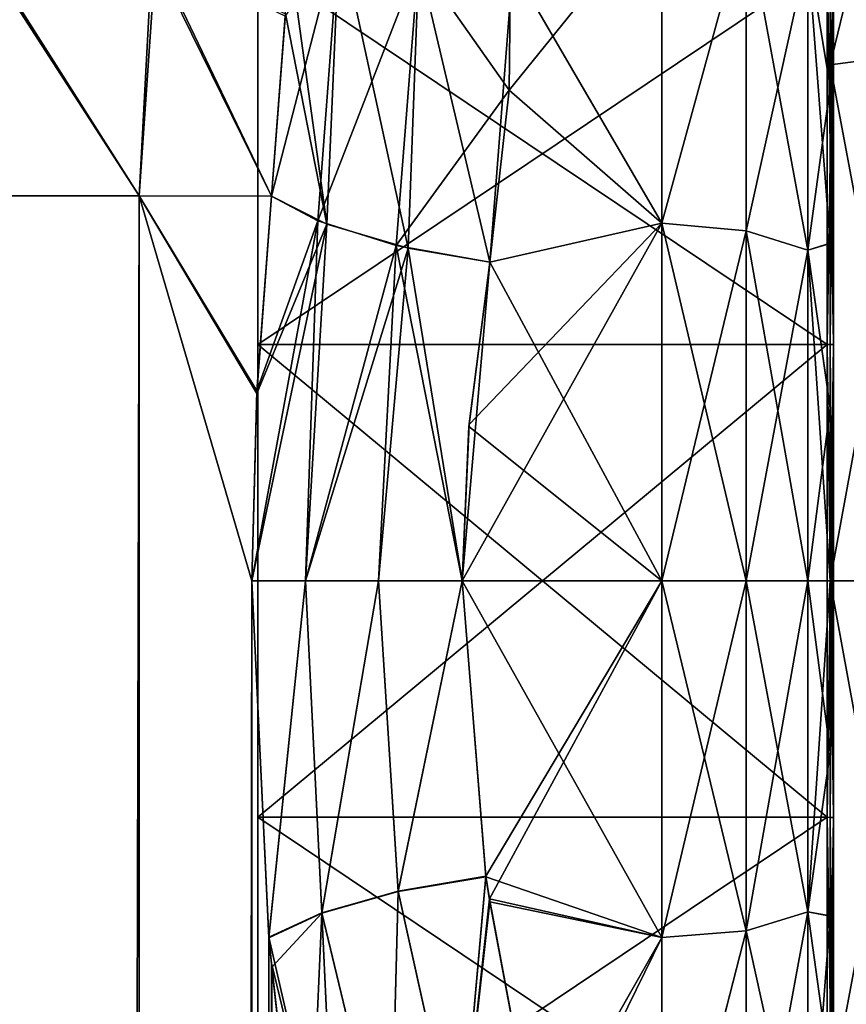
# Model space of a CAD drawing. Extents: x -23 to 470, y -1800 to 0.
# Tile 176 of 181: x 443 to 460, y -37 to -16. Entities that reach past the tile are written whole.
import ezdxf

# ---------------------------------------------------------------- set-up
doc = ezdxf.new("R2010")
doc.units = 0
doc.header["$LTSCALE"] = 41.718519
for name, color, linetype in [('1070', 7, 'CONTINUOUS'), ('1071', 7, 'CONTINUOUS'), ('1072', 7, 'CONTINUOUS'), ('1073', 7, 'CONTINUOUS'), ('1074', 7, 'CONTINUOUS'), ('1075', 7, 'CONTINUOUS'), ('1076', 7, 'CONTINUOUS'), ('1078', 7, 'CONTINUOUS'), ('1079', 7, 'CONTINUOUS'), ('1114', 7, 'CONTINUOUS'), ('1115', 7, 'CONTINUOUS'), ('1119', 7, 'CONTINUOUS'), ('1120', 7, 'CONTINUOUS'), ('1121', 7, 'CONTINUOUS'), ('1123', 7, 'CONTINUOUS'), ('580', 7, 'CONTINUOUS'), ('581', 7, 'CONTINUOUS'), ('582', 7, 'CONTINUOUS'), ('583', 7, 'CONTINUOUS'), ('586', 7, 'CONTINUOUS'), ('587', 7, 'CONTINUOUS'), ('590', 7, 'CONTINUOUS'), ('591', 7, 'CONTINUOUS'), ('762', 7, 'CONTINUOUS'), ('763', 7, 'CONTINUOUS')]:
    doc.layers.add(name, color=color, linetype=linetype)

msp = doc.modelspace()

# ---------------------------------------------------------------- linework, layer by layer
at = {"layer": '1070', "linetype": 'CONTINUOUS'}
for points in [[(460, -14.814, -15.693), (460, -14.822, 15.699), (460, -17.729, -17.74), (460, -14.814, -15.693)], [(460, -14.822, 15.699), (460, -17.735, 17.743), (460, -17.729, -17.74), (460, -14.822, 15.699)], [(460, -17.729, -17.74), (460, -17.735, 17.743), (460, -20.983, -19.26), (460, -17.729, -17.74)], [(460, -17.735, 17.743), (460, -20.987, 19.261), (460, -20.983, -19.26), (460, -17.735, 17.743)], [(460, -20.983, -19.26), (460, -20.987, 19.261), (460, -24.406, -20.18), (460, -20.983, -19.26)], [(460, -20.987, 19.261), (460, -24.408, 20.18), (460, -24.406, -20.18), (460, -20.987, 19.261)], [(460, -24.408, 20.18), (460, -28, 20.5), (460, -24.406, -20.18), (460, -24.408, 20.18)], [(460, -24.406, -20.18), (460, -28, 20.5), (460, -28, -20.5), (460, -24.406, -20.18)], [(460, -28, -20.5), (460, -28, 20.5), (460, -31.55, 20.191), (460, -28, -20.5)], [(460, -31.555, -20.189), (460, -28, -20.5), (460, -31.55, 20.191), (460, -31.555, -20.189)], [(460, -34.955, 19.281), (460, -31.555, -20.189), (460, -31.55, 20.191), (460, -34.955, 19.281)], [(460, -34.962, -19.279), (460, -31.555, -20.189), (460, -34.955, 19.281), (460, -34.962, -19.279)], [(460, -38.215, 17.772), (460, -34.962, -19.279), (460, -34.955, 19.281), (460, -38.215, 17.772)], [(460, -38.222, -17.768), (460, -34.962, -19.279), (460, -38.215, 17.772), (460, -38.222, -17.768)]]:
    msp.add_3dface(points, dxfattribs=at)
at = {"layer": '1071', "linetype": 'CONTINUOUS'}
for points in [[(453.365, -13.895, 19.418), (453.322, -17.805, 21.727), (456.5, -13.88, 19.407), (453.365, -13.895, 19.418)], [(456.5, -13.88, 19.407), (453.322, -17.805, 21.727), (456.5, -20.568, 22.82), (456.5, -13.88, 19.407)], [(456.5, -20.567, -22.82), (453.401, -15.248, -20.332), (456.5, -13.877, -19.404), (456.5, -20.567, -22.82)], [(452.92, -21.379, -23.069), (453.401, -15.248, -20.332), (456.5, -20.567, -22.82), (452.92, -21.379, -23.069)], [(453.322, -17.805, 21.727), (452.92, -21.379, 23.069), (456.5, -20.568, 22.82), (453.322, -17.805, 21.727)], [(456.5, -28, 24), (456.5, -20.568, 22.82), (452.347, -28, 24), (456.5, -28, 24)], [(452.347, -28, 24), (456.5, -20.568, 22.82), (452.494, -24.747, 23.779), (452.347, -28, 24)], [(456.5, -20.568, 22.82), (452.92, -21.379, 23.069), (452.494, -24.747, 23.779), (456.5, -20.568, 22.82)], [(456.5, -28, -24), (452.92, -21.379, -23.069), (456.5, -20.567, -22.82), (456.5, -28, -24)], [(452.489, -24.788, -23.784), (452.92, -21.379, -23.069), (456.5, -28, -24), (452.489, -24.788, -23.784)], [(452.347, -28, -24), (452.489, -24.788, -23.784), (456.5, -28, -24), (452.347, -28, -24)]]:
    msp.add_3dface(points, dxfattribs=at)
at = {"layer": '1072', "linetype": 'CONTINUOUS'}
for points in [[(452.347, -28, -24), (456.5, -28, -24), (456.5, -35.407, -22.828), (452.347, -28, -24)], [(452.84, -34.145, -23.2), (452.347, -28, -24), (456.5, -35.407, -22.828), (452.84, -34.145, -23.2)], [(456.5, -28, 24), (452.347, -28, 24), (452.84, -34.135, 23.203), (456.5, -28, 24)], [(452.915, -34.604, 23.073), (456.5, -28, 24), (452.84, -34.135, 23.203), (452.915, -34.604, 23.073)], [(456.5, -28, 24), (452.915, -34.604, 23.073), (456.5, -35.407, 22.828), (456.5, -28, 24)], [(452.925, -34.668, -23.055), (452.84, -34.145, -23.2), (456.5, -35.407, -22.828), (452.925, -34.668, -23.055)], [(452.915, -34.604, 23.073), (453.915, -39.935, 20.822), (456.5, -35.407, 22.828), (452.915, -34.604, 23.073)], [(453.917, -39.945, -20.816), (452.925, -34.668, -23.055), (456.5, -35.407, -22.828), (453.917, -39.945, -20.816)], [(453.915, -39.935, 20.822), (454.02, -40.465, 20.509), (456.5, -35.407, 22.828), (453.915, -39.935, 20.822)], [(456.5, -42.103, -19.419), (453.917, -39.945, -20.816), (456.5, -35.407, -22.828), (456.5, -42.103, -19.419)], [(456.5, -35.407, 22.828), (454.02, -40.465, 20.509), (456.5, -42.099, 19.422), (456.5, -35.407, 22.828)]]:
    msp.add_3dface(points, dxfattribs=at)
at = {"layer": '1073', "linetype": 'CONTINUOUS'}
for points in [[(456.5, -20.567, -22.82), (456.5, -13.877, -19.404), (458.25, -14.169, -19.037), (456.5, -20.567, -22.82)], [(456.5, -13.88, 19.407), (456.5, -20.568, 22.82), (458.25, -14.169, 19.037), (456.5, -13.88, 19.407)], [(456.5, -20.567, -22.82), (458.25, -14.169, -19.037), (458.25, -20.729, -22.379), (456.5, -20.567, -22.82)], [(456.5, -20.568, 22.82), (458.25, -20.729, 22.379), (458.25, -14.169, 19.037), (456.5, -20.568, 22.82)], [(458.25, -20.729, 22.379), (459.532, -14.923, 17.999), (458.25, -14.169, 19.037), (458.25, -20.729, 22.379)], [(459.532, -14.923, -17.999), (459.532, -21.125, -21.159), (458.25, -14.169, -19.037), (459.532, -14.923, -17.999)], [(458.25, -14.169, -19.037), (459.532, -21.125, -21.159), (458.25, -20.729, -22.379), (458.25, -14.169, -19.037)], [(459.532, -21.125, 21.159), (459.532, -14.923, 17.999), (458.25, -20.729, 22.379), (459.532, -21.125, 21.159)], [(460, -14.814, -15.693), (460, -17.729, -17.74), (459.532, -14.923, -17.999), (460, -14.814, -15.693)], [(460, -17.735, 17.743), (460, -14.822, 15.699), (459.532, -14.923, 17.999), (460, -17.735, 17.743)], [(459.532, -21.125, 21.159), (460, -17.735, 17.743), (459.532, -14.923, 17.999), (459.532, -21.125, 21.159)], [(460, -17.729, -17.74), (460, -20.983, -19.26), (459.532, -14.923, -17.999), (460, -17.729, -17.74)], [(459.532, -14.923, -17.999), (460, -20.983, -19.26), (459.532, -21.125, -21.159), (459.532, -14.923, -17.999)], [(460, -20.987, 19.261), (460, -17.735, 17.743), (459.532, -21.125, 21.159), (460, -20.987, 19.261)], [(456.5, -28, -24), (456.5, -20.567, -22.82), (458.25, -28, -23.531), (456.5, -28, -24)], [(458.25, -28, -23.531), (456.5, -20.567, -22.82), (458.25, -20.729, -22.379), (458.25, -28, -23.531)], [(456.5, -20.568, 22.82), (456.5, -28, 24), (458.25, -20.729, 22.379), (456.5, -20.568, 22.82)], [(456.5, -28, 24), (458.25, -28, 23.531), (458.25, -20.729, 22.379), (456.5, -28, 24)], [(459.532, -28, -22.248), (458.25, -28, -23.531), (458.25, -20.729, -22.379), (459.532, -28, -22.248)], [(459.532, -21.125, -21.159), (459.532, -28, -22.248), (458.25, -20.729, -22.379), (459.532, -21.125, -21.159)], [(458.25, -28, 23.531), (459.532, -21.125, 21.159), (458.25, -20.729, 22.379), (458.25, -28, 23.531)], [(460, -20.983, -19.26), (460, -24.406, -20.18), (459.532, -21.125, -21.159), (460, -20.983, -19.26)], [(460, -24.408, 20.18), (460, -20.987, 19.261), (459.532, -21.125, 21.159), (460, -24.408, 20.18)], [(458.25, -28, 23.531), (459.532, -28, 22.248), (459.532, -21.125, 21.159), (458.25, -28, 23.531)], [(459.532, -28, 22.248), (460, -24.408, 20.18), (459.532, -21.125, 21.159), (459.532, -28, 22.248)], [(460, -24.406, -20.18), (460, -28, -20.5), (459.532, -21.125, -21.159), (460, -24.406, -20.18)], [(460, -28, -20.5), (459.532, -28, -22.248), (459.532, -21.125, -21.159), (460, -28, -20.5)], [(460, -28, 20.5), (460, -24.408, 20.18), (459.532, -28, 22.248), (460, -28, 20.5)]]:
    msp.add_3dface(points, dxfattribs=at)
at = {"layer": '1074', "linetype": 'CONTINUOUS'}
for points in [[(456.5, -35.407, -22.828), (456.5, -28, -24), (458.25, -35.271, -22.379), (456.5, -35.407, -22.828)], [(456.5, -28, -24), (458.25, -28, -23.531), (458.25, -35.271, -22.379), (456.5, -28, -24)], [(456.5, -28, 24), (456.5, -35.407, 22.828), (458.25, -28, 23.531), (456.5, -28, 24)], [(456.5, -35.407, 22.828), (458.25, -35.271, 22.379), (458.25, -28, 23.531), (456.5, -35.407, 22.828)], [(459.532, -28, -22.248), (459.532, -34.875, -21.159), (458.25, -28, -23.531), (459.532, -28, -22.248)], [(458.25, -28, -23.531), (459.532, -34.875, -21.159), (458.25, -35.271, -22.379), (458.25, -28, -23.531)], [(459.532, -34.875, 21.159), (459.532, -28, 22.248), (458.25, -35.271, 22.379), (459.532, -34.875, 21.159)], [(458.25, -35.271, 22.379), (459.532, -28, 22.248), (458.25, -28, 23.531), (458.25, -35.271, 22.379)], [(460, -31.55, 20.191), (460, -28, 20.5), (459.532, -34.875, 21.159), (460, -31.55, 20.191)], [(459.532, -34.875, 21.159), (460, -28, 20.5), (459.532, -28, 22.248), (459.532, -34.875, 21.159)], [(460, -28, -20.5), (460, -31.555, -20.189), (459.532, -28, -22.248), (460, -28, -20.5)], [(459.532, -28, -22.248), (460, -31.555, -20.189), (459.532, -34.875, -21.159), (459.532, -28, -22.248)], [(460, -34.955, 19.281), (460, -31.55, 20.191), (459.532, -34.875, 21.159), (460, -34.955, 19.281)], [(460, -31.555, -20.189), (460, -34.962, -19.279), (459.532, -34.875, -21.159), (460, -31.555, -20.189)], [(459.532, -34.875, -21.159), (459.532, -41.077, -17.999), (458.25, -35.271, -22.379), (459.532, -34.875, -21.159)], [(459.532, -41.077, 17.999), (459.532, -34.875, 21.159), (458.25, -41.831, 19.037), (459.532, -41.077, 17.999)], [(458.25, -41.831, 19.037), (459.532, -34.875, 21.159), (458.25, -35.271, 22.379), (458.25, -41.831, 19.037)], [(460, -34.962, -19.279), (460, -38.222, -17.768), (459.532, -34.875, -21.159), (460, -34.962, -19.279)], [(459.532, -34.875, -21.159), (460, -38.222, -17.768), (459.532, -41.077, -17.999), (459.532, -34.875, -21.159)], [(459.532, -41.077, 17.999), (460, -34.955, 19.281), (459.532, -34.875, 21.159), (459.532, -41.077, 17.999)], [(460, -38.215, 17.772), (460, -34.955, 19.281), (459.532, -41.077, 17.999), (460, -38.215, 17.772)], [(456.5, -35.407, 22.828), (456.5, -42.099, 19.422), (458.25, -35.271, 22.379), (456.5, -35.407, 22.828)], [(456.5, -42.099, 19.422), (458.25, -41.831, 19.037), (458.25, -35.271, 22.379), (456.5, -42.099, 19.422)], [(456.5, -42.103, -19.419), (456.5, -35.407, -22.828), (458.25, -35.271, -22.379), (456.5, -42.103, -19.419)], [(456.5, -42.103, -19.419), (458.25, -35.271, -22.379), (458.25, -41.831, -19.037), (456.5, -42.103, -19.419)], [(458.25, -35.271, -22.379), (459.532, -41.077, -17.999), (458.25, -41.831, -19.037), (458.25, -35.271, -22.379)]]:
    msp.add_3dface(points, dxfattribs=at)
at = {"layer": '1075', "linetype": 'CONTINUOUS'}
for points in [[(445.636, -20, -29.585), (441.742, -1716.55, -32.045), (441.67, -20, -32.115), (445.636, -20, -29.585)], [(445.795, -1716.55, -29.333), (441.742, -1716.55, -32.045), (445.636, -20, -29.585), (445.795, -1716.55, -29.333)], [(447.976, -28, -26.571), (445.795, -1716.55, -29.333), (445.636, -20, -29.585), (447.976, -28, -26.571)], [(448.079, -24.109, -26.384), (447.976, -28, -26.571), (445.636, -20, -29.585), (448.079, -24.109, -26.384)], [(448.386, -20.003, -25.768), (448.079, -24.109, -26.384), (445.636, -20, -29.585), (448.386, -20.003, -25.768)], [(448.332, -35.415, -25.883), (445.795, -1716.55, -29.333), (447.976, -28, -26.571), (448.332, -35.415, -25.883)], [(448.389, -36.022, -25.761), (445.795, -1716.55, -29.333), (448.332, -35.415, -25.883), (448.389, -36.022, -25.761)], [(448.5, -1716.55, -25.279), (445.795, -1716.55, -29.333), (448.389, -36.022, -25.761), (448.5, -1716.55, -25.279)], [(449.099, -42.433, -23.827), (448.5, -1716.55, -25.279), (448.389, -36.022, -25.761), (449.099, -42.433, -23.827)]]:
    msp.add_3dface(points, dxfattribs=at)
at = {"layer": '1076', "linetype": 'CONTINUOUS'}
for points in [[(445.636, -20, -29.585), (441.67, -20, -32.115), (441.821, -14.116, -31.122), (445.636, -20, -29.585)], [(445.636, -20, -29.585), (441.821, -14.116, -31.122), (445.904, -14.959, -28.526), (445.636, -20, -29.585)], [(448.386, -20.003, -25.768), (445.636, -20, -29.585), (445.904, -14.959, -28.526), (448.386, -20.003, -25.768)], [(448.386, -20.003, -25.768), (445.904, -14.959, -28.526), (448.675, -16.219, -24.489), (448.386, -20.003, -25.768)]]:
    msp.add_3dface(points, dxfattribs=at)
at = {"layer": '1078', "linetype": 'CONTINUOUS'}
for points in [[(441.67, -20, 32.115), (445.635, -20, 29.585), (441.898, -14.126, 31.092), (441.67, -20, 32.115)], [(441.898, -14.126, 31.092), (445.635, -20, 29.585), (445.982, -14.984, 28.45), (441.898, -14.126, 31.092)], [(445.635, -20, 29.585), (448.386, -20.004, 25.768), (445.982, -14.984, 28.45), (445.635, -20, 29.585)], [(445.982, -14.984, 28.45), (448.386, -20.004, 25.768), (448.672, -16.265, 24.51), (445.982, -14.984, 28.45)]]:
    msp.add_3dface(points, dxfattribs=at)
at = {"layer": '1079', "linetype": 'CONTINUOUS'}
for points in [[(441.67, -20, 32.115), (441.742, -1716.55, 32.045), (445.635, -20, 29.585), (441.67, -20, 32.115)], [(441.742, -1716.55, 32.045), (445.795, -1716.55, 29.333), (445.635, -20, 29.585), (441.742, -1716.55, 32.045)], [(445.635, -20, 29.585), (445.795, -1716.55, 29.333), (447.976, -28, 26.571), (445.635, -20, 29.585)], [(448.386, -20.004, 25.768), (445.635, -20, 29.585), (448.082, -24.05, 26.377), (448.386, -20.004, 25.768)], [(448.082, -24.05, 26.377), (445.635, -20, 29.585), (447.976, -28, 26.571), (448.082, -24.05, 26.377)], [(445.795, -1716.55, 29.333), (448.5, -1716.55, 25.279), (447.976, -28, 26.571), (445.795, -1716.55, 29.333)], [(447.976, -28, 26.571), (448.5, -1716.55, 25.279), (448.331, -35.403, 25.884), (447.976, -28, 26.571)], [(448.331, -35.403, 25.884), (448.5, -1716.55, 25.279), (448.382, -35.944, 25.776), (448.331, -35.403, 25.884)], [(448.382, -35.944, 25.776), (448.5, -1716.55, 25.279), (449.098, -42.42, 23.831), (448.382, -35.944, 25.776)]]:
    msp.add_3dface(points, dxfattribs=at)
at = {"layer": '1114', "linetype": 'CONTINUOUS'}
for points in [[(448.386, -20.004, 25.768), (448.082, -24.05, 26.377), (449.346, -20.516, 24.416), (448.386, -20.004, 25.768)], [(448.082, -24.05, 26.377), (447.976, -28, 26.571), (449.346, -20.516, 24.416), (448.082, -24.05, 26.377)], [(449.346, -20.516, 24.416), (447.976, -28, 26.571), (449.092, -28, 25.206), (449.346, -20.516, 24.416)], [(450.979, -21.03, 23.384), (449.346, -20.516, 24.416), (449.092, -28, 25.206), (450.979, -21.03, 23.384)], [(450.979, -21.03, 23.384), (449.092, -28, 25.206), (450.612, -28, 24.311), (450.979, -21.03, 23.384)], [(452.347, -28, 24), (450.979, -21.03, 23.384), (450.612, -28, 24.311), (452.347, -28, 24)], [(452.347, -28, 24), (452.92, -21.379, 23.069), (450.979, -21.03, 23.384), (452.347, -28, 24)], [(452.92, -21.379, 23.069), (452.347, -28, 24), (452.494, -24.747, 23.779), (452.92, -21.379, 23.069)]]:
    msp.add_3dface(points, dxfattribs=at)
at = {"layer": '1115', "linetype": 'CONTINUOUS'}
for points in [[(447.976, -28, 26.571), (448.331, -35.403, 25.884), (449.092, -28, 25.206), (447.976, -28, 26.571)], [(448.331, -35.403, 25.884), (449.429, -34.892, 24.423), (449.092, -28, 25.206), (448.331, -35.403, 25.884)], [(449.092, -28, 25.206), (449.429, -34.892, 24.423), (450.612, -28, 24.311), (449.092, -28, 25.206)], [(449.429, -34.892, 24.423), (451.019, -34.444, 23.484), (450.612, -28, 24.311), (449.429, -34.892, 24.423)], [(451.019, -34.444, 23.484), (452.347, -28, 24), (450.612, -28, 24.311), (451.019, -34.444, 23.484)], [(452.84, -34.135, 23.203), (452.347, -28, 24), (451.019, -34.444, 23.484), (452.84, -34.135, 23.203)], [(452.299, -40.227, 20.969), (452.84, -34.135, 23.203), (451.019, -34.444, 23.484), (452.299, -40.227, 20.969)], [(452.915, -34.604, 23.073), (452.84, -34.135, 23.203), (452.299, -40.227, 20.969), (452.915, -34.604, 23.073)], [(449.429, -34.892, 24.423), (450.85, -40.796, 21.563), (451.019, -34.444, 23.484), (449.429, -34.892, 24.423)], [(450.85, -40.796, 21.563), (452.299, -40.227, 20.969), (451.019, -34.444, 23.484), (450.85, -40.796, 21.563)], [(453.915, -39.935, 20.822), (452.915, -34.604, 23.073), (452.299, -40.227, 20.969), (453.915, -39.935, 20.822)], [(448.331, -35.403, 25.884), (449.74, -41.54, 22.559), (449.429, -34.892, 24.423), (448.331, -35.403, 25.884)], [(449.74, -41.54, 22.559), (450.85, -40.796, 21.563), (449.429, -34.892, 24.423), (449.74, -41.54, 22.559)], [(448.331, -35.403, 25.884), (448.382, -35.944, 25.776), (449.74, -41.54, 22.559), (448.331, -35.403, 25.884)], [(448.382, -35.944, 25.776), (449.098, -42.42, 23.831), (449.74, -41.54, 22.559), (448.382, -35.944, 25.776)]]:
    msp.add_3dface(points, dxfattribs=at)
at = {"layer": '1119', "linetype": 'CONTINUOUS'}
for points in [[(448.332, -35.415, -25.883), (447.976, -28, -26.571), (449.092, -28, -25.206), (448.332, -35.415, -25.883)], [(448.332, -35.415, -25.883), (449.092, -28, -25.206), (449.43, -34.9, -24.42), (448.332, -35.415, -25.883)], [(449.092, -28, -25.206), (450.611, -28, -24.311), (449.43, -34.9, -24.42), (449.092, -28, -25.206)], [(449.43, -34.9, -24.42), (450.611, -28, -24.311), (451.021, -34.45, -23.481), (449.43, -34.9, -24.42)], [(450.611, -28, -24.311), (452.347, -28, -24), (451.021, -34.45, -23.481), (450.611, -28, -24.311)], [(452.347, -28, -24), (452.84, -34.145, -23.2), (451.021, -34.45, -23.481), (452.347, -28, -24)], [(451.021, -34.45, -23.481), (452.84, -34.145, -23.2), (452.3, -40.232, -20.966), (451.021, -34.45, -23.481)], [(452.84, -34.145, -23.2), (452.925, -34.668, -23.055), (452.3, -40.232, -20.966), (452.84, -34.145, -23.2)], [(449.43, -34.9, -24.42), (451.021, -34.45, -23.481), (450.85, -40.802, -21.559), (449.43, -34.9, -24.42)], [(450.85, -40.802, -21.559), (451.021, -34.45, -23.481), (452.3, -40.232, -20.966), (450.85, -40.802, -21.559)], [(452.925, -34.668, -23.055), (453.917, -39.945, -20.816), (452.3, -40.232, -20.966), (452.925, -34.668, -23.055)], [(448.389, -36.022, -25.761), (448.332, -35.415, -25.883), (449.43, -34.9, -24.42), (448.389, -36.022, -25.761)], [(449.099, -42.433, -23.827), (448.389, -36.022, -25.761), (449.43, -34.9, -24.42), (449.099, -42.433, -23.827)], [(449.099, -42.433, -23.827), (449.43, -34.9, -24.42), (449.741, -41.547, -22.556), (449.099, -42.433, -23.827)], [(449.741, -41.547, -22.556), (449.43, -34.9, -24.42), (450.85, -40.802, -21.559), (449.741, -41.547, -22.556)]]:
    msp.add_3dface(points, dxfattribs=at)
at = {"layer": '1120', "linetype": 'CONTINUOUS'}
for points in [[(448.079, -24.109, -26.384), (448.386, -20.003, -25.768), (449.533, -20.59, -24.245), (448.079, -24.109, -26.384)], [(447.976, -28, -26.571), (448.079, -24.109, -26.384), (449.533, -20.59, -24.245), (447.976, -28, -26.571)], [(447.976, -28, -26.571), (449.533, -20.59, -24.245), (449.092, -28, -25.206), (447.976, -28, -26.571)], [(449.533, -20.59, -24.245), (451.224, -21.087, -23.299), (449.092, -28, -25.206), (449.533, -20.59, -24.245)], [(449.092, -28, -25.206), (451.224, -21.087, -23.299), (450.611, -28, -24.311), (449.092, -28, -25.206)], [(451.224, -21.087, -23.299), (452.347, -28, -24), (450.611, -28, -24.311), (451.224, -21.087, -23.299)], [(452.92, -21.379, -23.069), (452.347, -28, -24), (451.224, -21.087, -23.299), (452.92, -21.379, -23.069)], [(452.92, -21.379, -23.069), (452.489, -24.788, -23.784), (452.347, -28, -24), (452.92, -21.379, -23.069)]]:
    msp.add_3dface(points, dxfattribs=at)
at = {"layer": '1121', "linetype": 'CONTINUOUS'}
for points in [[(448.675, -16.219, -24.489), (448.721, -14.669, -23.723), (449.533, -20.59, -24.245), (448.675, -16.219, -24.489)], [(448.721, -14.669, -23.723), (449.799, -14.524, -21.687), (449.533, -20.59, -24.245), (448.721, -14.669, -23.723)], [(449.533, -20.59, -24.245), (449.799, -14.524, -21.687), (451.224, -21.087, -23.299), (449.533, -20.59, -24.245)], [(451.446, -15.12, -20.722), (451.224, -21.087, -23.299), (449.799, -14.524, -21.687), (451.446, -15.12, -20.722)], [(451.446, -15.12, -20.722), (452.92, -21.379, -23.069), (451.224, -21.087, -23.299), (451.446, -15.12, -20.722)], [(453.401, -15.248, -20.332), (452.92, -21.379, -23.069), (451.446, -15.12, -20.722), (453.401, -15.248, -20.332)], [(448.386, -20.003, -25.768), (448.675, -16.219, -24.489), (449.533, -20.59, -24.245), (448.386, -20.003, -25.768)]]:
    msp.add_3dface(points, dxfattribs=at)
at = {"layer": '1123', "linetype": 'CONTINUOUS'}
for points in [[(453.322, -17.805, 21.727), (453.365, -13.895, 19.418), (451.444, -15.124, 20.725), (453.322, -17.805, 21.727)], [(448.672, -16.265, 24.51), (448.386, -20.004, 25.768), (449.798, -14.527, 21.69), (448.672, -16.265, 24.51)], [(448.386, -20.004, 25.768), (449.346, -20.516, 24.416), (449.798, -14.527, 21.69), (448.386, -20.004, 25.768)], [(449.346, -20.516, 24.416), (451.444, -15.124, 20.725), (449.798, -14.527, 21.69), (449.346, -20.516, 24.416)], [(450.979, -21.03, 23.384), (451.444, -15.124, 20.725), (449.346, -20.516, 24.416), (450.979, -21.03, 23.384)], [(450.979, -21.03, 23.384), (453.322, -17.805, 21.727), (451.444, -15.124, 20.725), (450.979, -21.03, 23.384)], [(452.92, -21.379, 23.069), (453.322, -17.805, 21.727), (450.979, -21.03, 23.384), (452.92, -21.379, 23.069)]]:
    msp.add_3dface(points, dxfattribs=at)
at = {"layer": '580', "linetype": 'CONTINUOUS'}
for points in [[(460, -15.135, 9.347), (460, -23.086, 15.124), (460, -9.429, 10.723), (460, -15.135, 9.347)], [(460, -9.429, 10.723), (460, -23.086, 15.124), (460, -17.279, 18.571), (460, -9.429, 10.723)], [(460, -23.086, -15.124), (460, -15.135, -9.347), (460, -9.429, -10.723), (460, -23.086, -15.124)], [(460, -17.279, -18.571), (460, -23.086, -15.124), (460, -9.429, -10.723), (460, -17.279, -18.571)], [(460, -17.279, 18.571), (460, -23.086, 15.124), (460, -38.721, 18.571), (460, -17.279, 18.571)], [(460, -32.914, -15.124), (460, -23.086, -15.124), (460, -17.279, -18.571), (460, -32.914, -15.124)], [(460, -38.721, -18.571), (460, -32.914, -15.124), (460, -17.279, -18.571), (460, -38.721, -18.571)], [(460, -28, -21.444), (460, -38.721, -18.571), (460, -17.279, -18.571), (460, -28, -21.444)], [(460, -28, 21.444), (460, -17.279, 18.571), (460, -38.721, 18.571), (460, -28, 21.444)], [(460, -23.086, 15.124), (460, -32.914, 15.124), (460, -38.721, 18.571), (460, -23.086, 15.124)], [(460, -32.914, 15.124), (460, -40.865, 9.347), (460, -46.571, 10.723), (460, -32.914, 15.124)], [(460, -38.721, 18.571), (460, -32.914, 15.124), (460, -46.571, 10.723), (460, -38.721, 18.571)], [(460, -40.865, -9.347), (460, -32.914, -15.124), (460, -46.571, -10.723), (460, -40.865, -9.347)], [(460, -46.571, -10.723), (460, -32.914, -15.124), (460, -38.721, -18.571), (460, -46.571, -10.723)]]:
    msp.add_3dface(points, dxfattribs=at)
at = {"layer": '581', "linetype": 'CONTINUOUS'}
for points in [[(448.1, -12.115), (448.1, -15.149, -9.337), (448.1, -43.885), (448.1, -12.115)], [(448.1, -12.115), (448.1, -43.885), (448.1, -40.851, 9.337), (448.1, -12.115)], [(448.1, -12.115), (448.1, -40.851, 9.337), (448.1, -15.149, 9.337), (448.1, -12.115)], [(448.1, -15.149, -9.337), (448.1, -23.091, -15.108), (448.1, -40.851, -9.337), (448.1, -15.149, -9.337)], [(448.1, -15.149, -9.337), (448.1, -40.851, -9.337), (448.1, -43.885), (448.1, -15.149, -9.337)], [(448.1, -40.851, 9.337), (448.1, -32.909, 15.108), (448.1, -15.149, 9.337), (448.1, -40.851, 9.337)], [(448.1, -32.909, 15.108), (448.1, -23.091, 15.108), (448.1, -15.149, 9.337), (448.1, -32.909, 15.108)], [(448.1, -23.091, -15.108), (448.1, -32.909, -15.108), (448.1, -40.851, -9.337), (448.1, -23.091, -15.108)]]:
    msp.add_3dface(points, dxfattribs=at)
at = {"layer": '582', "linetype": 'CONTINUOUS'}
for points in [[(448.1, -23.091, -15.108), (448.1, -15.149, -9.337), (459.934, -23.091, -15.108), (448.1, -23.091, -15.108)], [(459.934, -23.091, -15.108), (448.1, -15.149, -9.337), (459.934, -15.149, -9.337), (459.934, -23.091, -15.108)], [(448.1, -32.909, -15.108), (448.1, -23.091, -15.108), (459.934, -32.909, -15.108), (448.1, -32.909, -15.108)], [(459.934, -32.909, -15.108), (448.1, -23.091, -15.108), (459.934, -23.091, -15.108), (459.934, -32.909, -15.108)], [(448.1, -40.851, -9.337), (448.1, -32.909, -15.108), (459.934, -40.851, -9.337), (448.1, -40.851, -9.337)], [(459.934, -40.851, -9.337), (448.1, -32.909, -15.108), (459.934, -32.909, -15.108), (459.934, -40.851, -9.337)]]:
    msp.add_3dface(points, dxfattribs=at)
at = {"layer": '583', "linetype": 'CONTINUOUS'}
for points in [[(448.1, -15.149, 9.337), (448.1, -23.091, 15.108), (459.934, -15.149, 9.337), (448.1, -15.149, 9.337)], [(459.934, -15.149, 9.337), (448.1, -23.091, 15.108), (459.934, -23.091, 15.108), (459.934, -15.149, 9.337)], [(448.1, -23.091, 15.108), (448.1, -32.909, 15.108), (459.934, -23.091, 15.108), (448.1, -23.091, 15.108)], [(459.934, -23.091, 15.108), (448.1, -32.909, 15.108), (459.934, -32.909, 15.108), (459.934, -23.091, 15.108)], [(448.1, -32.909, 15.108), (448.1, -40.851, 9.337), (459.934, -32.909, 15.108), (448.1, -32.909, 15.108)], [(459.934, -32.909, 15.108), (448.1, -40.851, 9.337), (459.934, -40.851, 9.337), (459.934, -32.909, 15.108)]]:
    msp.add_3dface(points, dxfattribs=at)
at = {"layer": '586', "linetype": 'CONTINUOUS'}
for points in [[(460, -17.279, -18.571), (460, -9.429, -10.723), (462.009, -8.974, -10.985), (460, -17.279, -18.571)], [(462.009, -17.015, -19.026), (460, -17.279, -18.571), (462.009, -8.974, -10.985), (462.009, -17.015, -19.026)], [(462.009, -28, -21.97), (460, -17.279, -18.571), (462.009, -17.015, -19.026), (462.009, -28, -21.97)], [(460, -28, -21.444), (460, -17.279, -18.571), (462.009, -28, -21.97), (460, -28, -21.444)], [(460, -38.721, -18.571), (460, -28, -21.444), (462.009, -38.985, -19.026), (460, -38.721, -18.571)], [(462.009, -38.985, -19.026), (460, -28, -21.444), (462.009, -28, -21.97), (462.009, -38.985, -19.026)]]:
    msp.add_3dface(points, dxfattribs=at)
at = {"layer": '587', "linetype": 'CONTINUOUS'}
for points in [[(460, -9.429, 10.723), (460, -17.279, 18.571), (462.009, -8.974, 10.985), (460, -9.429, 10.723)], [(462.009, -8.974, 10.985), (460, -17.279, 18.571), (462.009, -17.015, 19.026), (462.009, -8.974, 10.985)], [(460, -17.279, 18.571), (460, -28, 21.444), (462.009, -17.015, 19.026), (460, -17.279, 18.571)], [(462.009, -17.015, 19.026), (460, -28, 21.444), (462.009, -28, 21.97), (462.009, -17.015, 19.026)], [(460, -28, 21.444), (460, -38.721, 18.571), (462.009, -28, 21.97), (460, -28, 21.444)], [(462.009, -28, 21.97), (460, -38.721, 18.571), (462.009, -38.985, 19.026), (462.009, -28, 21.97)]]:
    msp.add_3dface(points, dxfattribs=at)
at = {"layer": '590', "linetype": 'CONTINUOUS'}
for points in [[(459.934, -15.149, 9.337), (459.934, -23.091, 15.108), (460.064, -15.135, 9.347), (459.934, -15.149, 9.337)], [(460.064, -15.135, 9.347), (459.934, -23.091, 15.108), (460.064, -23.086, 15.124), (460.064, -15.135, 9.347)], [(459.934, -23.091, 15.108), (459.934, -32.909, 15.108), (460.064, -23.086, 15.124), (459.934, -23.091, 15.108)], [(460.064, -23.086, 15.124), (459.934, -32.909, 15.108), (460.064, -32.914, 15.124), (460.064, -23.086, 15.124)], [(459.934, -32.909, 15.108), (459.934, -40.851, 9.337), (460.064, -32.914, 15.124), (459.934, -32.909, 15.108)], [(460.064, -32.914, 15.124), (459.934, -40.851, 9.337), (460.064, -40.865, 9.347), (460.064, -32.914, 15.124)]]:
    msp.add_3dface(points, dxfattribs=at)
at = {"layer": '591', "linetype": 'CONTINUOUS'}
for points in [[(460.064, -23.086, -15.124), (459.934, -15.149, -9.337), (460.064, -15.135, -9.347), (460.064, -23.086, -15.124)], [(459.934, -23.091, -15.108), (459.934, -15.149, -9.337), (460.064, -23.086, -15.124), (459.934, -23.091, -15.108)], [(460.064, -32.914, -15.124), (459.934, -23.091, -15.108), (460.064, -23.086, -15.124), (460.064, -32.914, -15.124)], [(459.934, -32.909, -15.108), (459.934, -23.091, -15.108), (460.064, -32.914, -15.124), (459.934, -32.909, -15.108)], [(459.934, -40.851, -9.337), (459.934, -32.909, -15.108), (460.064, -40.865, -9.347), (459.934, -40.851, -9.337)], [(460.064, -40.865, -9.347), (459.934, -32.909, -15.108), (460.064, -32.914, -15.124), (460.064, -40.865, -9.347)]]:
    msp.add_3dface(points, dxfattribs=at)
at = {"layer": '762', "linetype": 'CONTINUOUS'}
for points in [[(460, -15.135, -9.347), (460, -23.086, -15.124), (460.064, -15.135, -9.347), (460, -15.135, -9.347)], [(460, -23.086, -15.124), (460.064, -23.086, -15.124), (460.064, -15.135, -9.347), (460, -23.086, -15.124)], [(460, -23.086, -15.124), (460, -32.914, -15.124), (460.064, -23.086, -15.124), (460, -23.086, -15.124)], [(460, -32.914, -15.124), (460.064, -32.914, -15.124), (460.064, -23.086, -15.124), (460, -32.914, -15.124)], [(460, -32.914, -15.124), (460, -40.865, -9.347), (460.064, -32.914, -15.124), (460, -32.914, -15.124)], [(460, -40.865, -9.347), (460.064, -40.865, -9.347), (460.064, -32.914, -15.124), (460, -40.865, -9.347)]]:
    msp.add_3dface(points, dxfattribs=at)
at = {"layer": '763', "linetype": 'CONTINUOUS'}
for points in [[(460, -23.086, 15.124), (460, -15.135, 9.347), (460.064, -23.086, 15.124), (460, -23.086, 15.124)], [(460, -15.135, 9.347), (460.064, -15.135, 9.347), (460.064, -23.086, 15.124), (460, -15.135, 9.347)], [(460, -32.914, 15.124), (460, -23.086, 15.124), (460.064, -32.914, 15.124), (460, -32.914, 15.124)], [(460, -23.086, 15.124), (460.064, -23.086, 15.124), (460.064, -32.914, 15.124), (460, -23.086, 15.124)], [(460, -40.865, 9.347), (460, -32.914, 15.124), (460.064, -40.865, 9.347), (460, -40.865, 9.347)], [(460, -32.914, 15.124), (460.064, -32.914, 15.124), (460.064, -40.865, 9.347), (460, -32.914, 15.124)]]:
    msp.add_3dface(points, dxfattribs=at)

doc.saveas('drawing.dxf')
